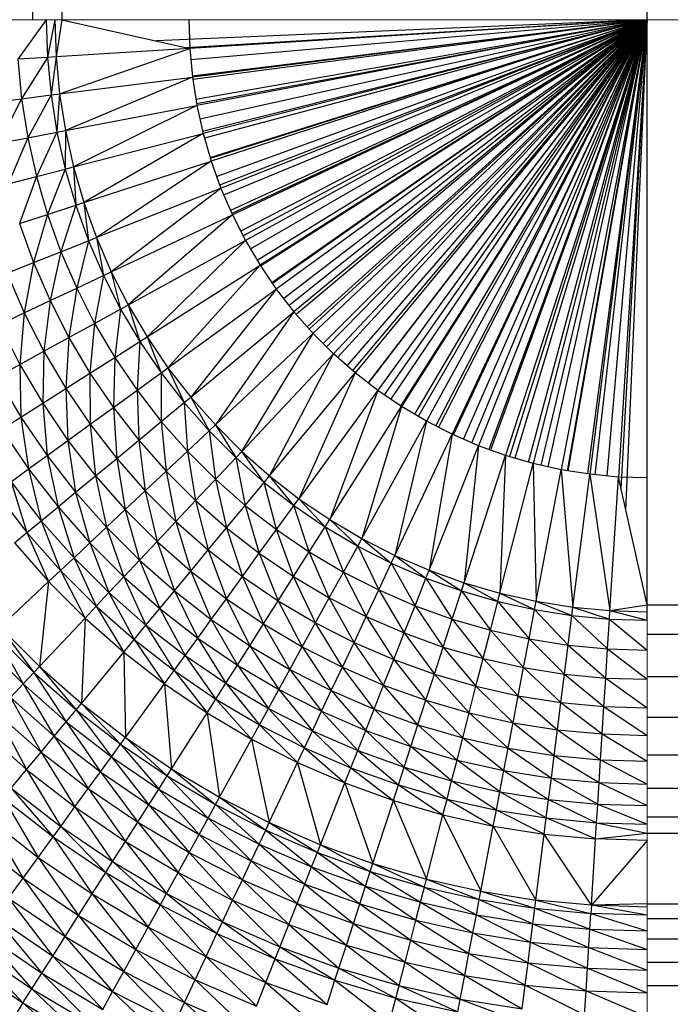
# Paper-space layout '_Front' of a CAD drawing. Header units: millimetres. Extents: x 0 to 1300, y 0 to 650.
# Tile 4 of 51: x 15 to 27, y 9 to 26. Entities that reach past the tile are written whole.
import ezdxf

# ---------------------------------------------------------------- set-up
doc = ezdxf.new("R2010")
doc.units = ezdxf.units.MM

psp = doc.layouts.new('_Front')

# ---------------------------------------------------------------- linework, layer by layer
at = {"color": 7, "linetype": 'Continuous', "lineweight": 25}
for p, q in [((26.301, 15.747), (26.301, 634.603)), ((15.503, 624.049), (15.503, 26.301)), ((16.02, 624.049), (15.503, 26.301)), ((16.02, 624.049), (16.02, 26.301)), ((26.301, 26.301), (16.02, 624.049)), ((15.747, 26.301), (15.247, 25.605)), ((15.747, 26.301), (15.768, 25.638)), ((15.897, 26.301), (15.768, 25.638)), ((15.897, 26.301), (15.917, 25.648)), ((16.02, 26.301), (15.917, 25.648)), ((16.02, 26.301), (18.265, 25.795)), ((26.301, 26.301), (16.627, 22.471)), ((26.301, 26.301), (17.678, 25.928)), ((26.301, 26.301), (18.207, 25.808)), ((18.249, 26.301), (18.265, 25.795)), ((26.301, 26.301), (18.265, 25.795)), ((18.284, 25.599), (26.301, 26.301)), ((18.31, 25.317), (26.301, 26.301)), ((26.301, 26.301), (18.313, 25.292)), ((18.319, 25.253), (26.301, 26.301)), ((18.374, 24.903), (26.301, 26.301)), ((18.387, 24.826), (26.301, 26.301)), ((26.301, 26.301), (18.392, 24.792)), ((18.444, 24.561), (26.301, 26.301)), ((18.493, 24.342), (26.301, 26.301)), ((26.301, 26.301), (18.502, 24.299)), ((26.301, 26.301), (18.526, 24.218)), ((18.623, 23.882), (26.301, 26.301)), ((18.628, 23.866), (26.301, 26.301)), ((26.301, 26.301), (18.643, 23.813)), ((26.301, 26.301), (18.717, 19.179)), ((18.739, 23.548), (26.301, 26.301)), ((18.792, 23.4), (26.301, 26.301)), ((18.864, 23.222), (26.301, 26.301)), ((26.301, 26.301), (18.984, 22.946)), ((26.301, 26.301), (19.004, 22.898)), ((26.301, 26.301), (19.016, 22.873)), ((26.301, 26.301), (19.162, 22.586)), ((26.301, 26.301), (19.203, 22.505)), ((26.301, 26.301), (19.245, 22.422)), ((19.331, 22.277), (26.301, 26.301)), ((19.449, 22.078), (26.301, 26.301)), ((26.301, 26.301), (19.503, 21.987)), ((19.51, 21.976), (26.301, 26.301)), ((19.708, 21.685), (26.301, 26.301)), ((26.301, 26.301), (19.719, 21.668)), ((26.301, 26.301), (19.787, 21.568)), ((26.301, 26.301), (19.916, 21.402)), ((26.301, 26.301), (20.014, 21.276)), ((26.301, 26.301), (20.097, 21.169)), ((20.134, 21.126), (26.301, 26.301)), ((26.301, 26.301), (20.185, 17.884)), ((20.331, 20.903), (26.301, 26.301)), ((20.366, 20.863), (26.301, 26.301)), ((20.61, 20.61), (26.301, 26.301)), ((20.67, 20.551), (26.301, 26.301)), ((26.301, 26.301), (20.789, 20.432)), ((20.863, 20.366), (26.301, 26.301)), ((21.029, 20.22), (26.301, 26.301)), ((26.301, 26.301), (21.126, 20.134)), ((26.301, 26.301), (21.169, 20.097)), ((21.402, 19.916), (26.301, 26.301)), ((21.407, 19.912), (26.301, 26.301)), ((21.685, 19.708), (26.301, 26.301)), ((21.801, 19.629), (26.301, 26.301)), ((21.976, 19.51), (26.301, 26.301)), ((26.301, 26.301), (21.987, 19.503)), ((26.301, 26.301), (22.212, 19.37)), ((26.301, 26.301), (22.277, 19.331)), ((26.301, 26.301), (22.422, 19.245)), ((22.586, 19.162), (26.301, 26.301)), ((22.636, 19.136), (26.301, 26.301)), ((26.301, 26.301), (22.873, 19.016)), ((22.899, 19.004), (26.301, 26.301)), ((23.072, 18.929), (26.301, 26.301)), ((23.222, 18.864), (26.301, 26.301)), ((26.301, 26.301), (23.337, 18.815)), ((26.301, 26.301), (23.519, 18.749)), ((26.301, 26.301), (23.548, 18.739)), ((26.301, 26.301), (23.813, 18.643)), ((26.301, 26.301), (23.882, 18.623)), ((26.301, 26.301), (23.975, 18.596)), ((24.218, 18.526), (26.301, 26.301)), ((26.301, 26.301), (24.299, 18.502)), ((24.438, 18.471), (26.301, 26.301)), ((24.561, 18.444), (26.301, 26.301)), ((26.301, 26.301), (24.792, 18.392)), ((24.903, 18.374), (26.301, 26.301)), ((26.301, 26.301), (24.906, 18.374)), ((26.301, 26.301), (25.253, 18.319)), ((26.301, 26.301), (25.292, 18.313)), ((26.301, 26.301), (25.379, 18.305)), ((25.6, 18.284), (26.301, 26.301)), ((26.301, 26.301), (25.795, 18.265)), ((25.842, 18.06), (26.301, 26.301)), ((25.928, 17.678), (26.301, 26.301)), ((26.301, 16.02), (1274.114, 26.301)), ((18.265, 25.795), (15.917, 25.648)), ((15.979, 24.997), (18.265, 25.795)), ((18.265, 25.795), (18.313, 25.292)), ((15.768, 25.638), (15.247, 25.605)), ((15.768, 25.638), (15.313, 24.913)), ((15.917, 25.648), (15.768, 25.638)), ((15.768, 25.638), (15.83, 24.978)), ((15.917, 25.648), (15.83, 24.978)), ((15.917, 25.648), (15.979, 24.997)), ((15.247, 25.605), (15.313, 24.913)), ((15.979, 24.997), (18.313, 25.292)), ((18.313, 25.292), (16.081, 24.351)), ((18.313, 25.292), (18.392, 24.792)), ((15.313, 24.913), (15.83, 24.978)), ((15.83, 24.978), (15.422, 24.226)), ((15.83, 24.978), (15.979, 24.997)), ((15.83, 24.978), (15.934, 24.323)), ((15.979, 24.997), (15.934, 24.323)), ((15.979, 24.997), (16.081, 24.351)), ((14.802, 24.848), (15.313, 24.913)), ((15.313, 24.913), (14.915, 24.129)), ((15.313, 24.913), (15.422, 24.226)), ((16.081, 24.351), (18.392, 24.792)), ((18.392, 24.792), (16.223, 23.713)), ((18.392, 24.792), (18.502, 24.299)), ((14.915, 24.129), (15.422, 24.226)), ((15.422, 24.226), (15.074, 23.418)), ((15.422, 24.226), (15.934, 24.323)), ((15.422, 24.226), (15.574, 23.547)), ((15.934, 24.323), (15.574, 23.547)), ((15.934, 24.323), (16.081, 24.351)), ((15.934, 24.323), (16.079, 23.676)), ((16.081, 24.351), (16.079, 23.676)), ((16.081, 24.351), (16.223, 23.713)), ((16.223, 23.713), (18.502, 24.299)), ((18.502, 24.299), (16.406, 23.086)), ((18.502, 24.299), (18.643, 23.813)), ((16.079, 23.676), (16.223, 23.713)), ((16.223, 23.713), (16.263, 23.04)), ((16.223, 23.713), (16.406, 23.086)), ((16.406, 23.086), (18.643, 23.813)), ((18.643, 23.813), (16.627, 22.471)), ((18.643, 23.813), (18.815, 23.337)), ((15.074, 23.418), (15.574, 23.547)), ((15.574, 23.547), (15.277, 22.719)), ((15.574, 23.547), (16.079, 23.676)), ((15.574, 23.547), (15.768, 22.878)), ((16.079, 23.676), (15.768, 22.878)), ((16.079, 23.676), (16.263, 23.04)), ((18.815, 23.337), (16.887, 21.871)), ((18.815, 23.337), (19.016, 22.873)), ((15.768, 22.878), (16.263, 23.04)), ((16.263, 23.04), (16.003, 22.224)), ((16.263, 23.04), (16.406, 23.086)), ((16.263, 23.04), (16.488, 22.416)), ((16.406, 23.086), (16.488, 22.416)), ((16.406, 23.086), (16.627, 22.471)), ((15.277, 22.719), (15.768, 22.878)), ((15.768, 22.878), (15.524, 22.034)), ((15.768, 22.878), (16.003, 22.224)), ((16.887, 21.871), (19.016, 22.873)), ((19.016, 22.873), (17.184, 21.289)), ((19.016, 22.873), (19.245, 22.422)), ((15.277, 22.719), (15.524, 22.034)), ((16.003, 22.224), (16.488, 22.416)), ((16.488, 22.416), (16.28, 21.585)), ((16.488, 22.416), (16.627, 22.471)), ((16.488, 22.416), (16.751, 21.807)), ((16.627, 22.471), (16.751, 21.807)), ((16.627, 22.471), (16.887, 21.871)), ((17.052, 21.216), (19.245, 22.422)), ((19.245, 22.422), (17.516, 20.726)), ((19.245, 22.422), (19.503, 21.987)), ((15.524, 22.034), (16.003, 22.224)), ((16.003, 22.224), (15.813, 21.366)), ((16.003, 22.224), (16.28, 21.585)), ((15.057, 21.849), (15.524, 22.034)), ((15.524, 22.034), (15.359, 21.152)), ((15.524, 22.034), (15.813, 21.366)), ((17.516, 20.726), (19.503, 21.987)), ((19.503, 21.987), (17.884, 20.185)), ((19.503, 21.987), (19.787, 21.568)), ((15.057, 21.849), (15.359, 21.152)), ((16.28, 21.585), (16.751, 21.807)), ((16.751, 21.807), (16.595, 20.965)), ((16.751, 21.807), (16.887, 21.871)), ((16.751, 21.807), (17.052, 21.216)), ((16.887, 21.871), (17.052, 21.216)), ((16.887, 21.871), (17.184, 21.289)), ((15.813, 21.366), (16.28, 21.585)), ((16.28, 21.585), (16.144, 20.717)), ((16.28, 21.585), (16.595, 20.965)), ((17.884, 20.185), (19.787, 21.568)), ((19.787, 21.568), (18.284, 19.669)), ((19.787, 21.568), (20.097, 21.169)), ((15.359, 21.152), (15.813, 21.366)), ((15.813, 21.366), (15.703, 20.475)), ((15.813, 21.366), (16.144, 20.717)), ((17.184, 21.289), (17.39, 20.646)), ((17.184, 21.289), (17.516, 20.726)), ((14.922, 20.947), (15.359, 21.152)), ((15.359, 21.152), (15.281, 20.243)), ((15.359, 21.152), (15.703, 20.475)), ((16.595, 20.965), (17.052, 21.216)), ((17.052, 21.216), (16.95, 20.366)), ((17.052, 21.216), (17.39, 20.646)), ((18.284, 19.669), (20.097, 21.169)), ((20.097, 21.169), (18.717, 19.179)), ((20.432, 20.789), (20.097, 21.169)), ((14.922, 20.947), (15.281, 20.243)), ((16.144, 20.717), (16.595, 20.965)), ((16.595, 20.965), (16.514, 20.09)), ((16.595, 20.965), (16.95, 20.366)), ((19.179, 18.716), (20.432, 20.789)), ((20.789, 20.432), (20.432, 20.789)), ((15.703, 20.475), (16.144, 20.717)), ((16.144, 20.717), (16.09, 19.821)), ((16.144, 20.717), (16.514, 20.09)), ((16.95, 20.366), (17.39, 20.646)), ((17.39, 20.646), (17.341, 19.791)), ((17.39, 20.646), (17.516, 20.726)), ((17.39, 20.646), (17.763, 20.097)), ((17.516, 20.726), (17.763, 20.097)), ((17.516, 20.726), (17.884, 20.185)), ((15.281, 20.243), (15.703, 20.475)), ((15.703, 20.475), (15.683, 19.563)), ((15.703, 20.475), (16.09, 19.821)), ((19.179, 18.716), (20.789, 20.432)), ((19.669, 18.284), (20.789, 20.432)), ((21.169, 20.097), (20.789, 20.432)), ((16.514, 20.09), (16.95, 20.366)), ((16.95, 20.366), (16.924, 19.488)), ((16.95, 20.366), (17.341, 19.791)), ((14.883, 20.024), (15.281, 20.243)), ((15.281, 20.243), (15.3, 19.319)), ((15.281, 20.243), (15.683, 19.563)), ((16.09, 19.821), (16.514, 20.09)), ((16.514, 20.09), (16.517, 19.193)), ((16.514, 20.09), (16.924, 19.488)), ((17.341, 19.791), (17.763, 20.097)), ((17.763, 20.097), (17.884, 20.185)), ((17.763, 20.097), (17.767, 19.241)), ((17.763, 20.097), (18.169, 19.574)), ((17.884, 20.185), (18.169, 19.574)), ((17.884, 20.185), (18.284, 19.669)), ((19.669, 18.284), (21.169, 20.097)), ((21.169, 20.097), (20.185, 17.884)), ((21.568, 19.787), (21.169, 20.097)), ((14.883, 20.024), (15.3, 19.319)), ((15.683, 19.563), (16.09, 19.821)), ((16.09, 19.821), (16.127, 18.909)), ((16.09, 19.821), (16.517, 19.193)), ((16.924, 19.488), (17.341, 19.791)), ((17.341, 19.791), (17.37, 18.913)), ((17.341, 19.791), (17.767, 19.241)), ((21.568, 19.787), (20.726, 17.516)), ((21.987, 19.503), (21.568, 19.787)), ((15.3, 19.319), (15.683, 19.563)), ((15.683, 19.563), (15.76, 18.643)), ((15.683, 19.563), (16.127, 18.909)), ((17.767, 19.241), (18.169, 19.574)), ((18.169, 19.574), (18.284, 19.669)), ((18.169, 19.574), (18.227, 18.719)), ((18.169, 19.574), (18.607, 19.076)), ((18.284, 19.669), (18.607, 19.076)), ((18.284, 19.669), (18.717, 19.179)), ((16.517, 19.193), (16.924, 19.488)), ((16.924, 19.488), (16.983, 18.592)), ((16.924, 19.488), (17.37, 18.913)), ((20.726, 17.516), (21.987, 19.503)), ((21.987, 19.503), (21.289, 17.184)), ((22.422, 19.245), (21.987, 19.503)), ((14.64, 18.9), (15.3, 19.319)), ((15.3, 19.319), (15.435, 18.406)), ((15.3, 19.319), (15.76, 18.643)), ((17.37, 18.913), (17.767, 19.241)), ((17.767, 19.241), (17.852, 18.366)), ((17.767, 19.241), (18.227, 18.719)), ((21.289, 17.184), (22.422, 19.245)), ((22.422, 19.245), (21.871, 16.887)), ((22.873, 19.016), (22.422, 19.245)), ((14.961, 19.104), (15.435, 18.406)), ((16.127, 18.909), (16.517, 19.193)), ((16.517, 19.193), (16.611, 18.285)), ((16.517, 19.193), (16.983, 18.592)), ((18.227, 18.719), (18.607, 19.076)), ((18.607, 19.076), (18.717, 19.179)), ((18.607, 19.076), (18.719, 18.227)), ((18.607, 19.076), (19.076, 18.607)), ((18.717, 19.179), (19.076, 18.607)), ((18.717, 19.179), (19.179, 18.716)), ((15.76, 18.643), (16.127, 18.909)), ((16.127, 18.909), (16.262, 17.996)), ((16.127, 18.909), (16.611, 18.285)), ((16.983, 18.592), (17.37, 18.913)), ((17.37, 18.913), (17.485, 18.022)), ((17.37, 18.913), (17.852, 18.366)), ((21.871, 16.887), (22.873, 19.016)), ((22.873, 19.016), (22.471, 16.627)), ((23.337, 18.815), (22.873, 19.016)), ((17.852, 18.366), (18.227, 18.719)), ((18.227, 18.719), (18.366, 17.852)), ((18.227, 18.719), (18.719, 18.227)), ((18.366, 17.852), (19.179, 18.716)), ((19.574, 18.169), (19.179, 18.716)), ((19.179, 18.716), (19.669, 18.284)), ((22.471, 16.627), (23.337, 18.815)), ((23.337, 18.815), (23.086, 16.406)), ((23.813, 18.643), (23.337, 18.815)), ((15.435, 18.406), (15.76, 18.643)), ((15.76, 18.643), (15.952, 17.739)), ((15.76, 18.643), (16.262, 17.996)), ((16.611, 18.285), (16.983, 18.592)), ((16.983, 18.592), (17.134, 17.692)), ((16.983, 18.592), (17.485, 18.022)), ((19.076, 18.607), (19.241, 17.767)), ((19.076, 18.607), (19.574, 18.169)), ((23.086, 16.406), (23.813, 18.643)), ((23.813, 18.643), (23.714, 16.223)), ((24.299, 18.502), (23.813, 18.643)), ((15.127, 18.183), (15.435, 18.406)), ((15.435, 18.406), (15.659, 17.497)), ((15.435, 18.406), (15.952, 17.739)), ((17.485, 18.022), (17.852, 18.366)), ((17.852, 18.366), (18.022, 17.485)), ((17.852, 18.366), (18.366, 17.852)), ((23.714, 16.223), (24.299, 18.502)), ((24.299, 18.502), (24.351, 16.081)), ((24.792, 18.392), (24.299, 18.502)), ((24.351, 16.081), (24.792, 18.392)), ((24.792, 18.392), (24.997, 15.979)), ((25.292, 18.313), (24.792, 18.392)), ((15.127, 18.183), (15.407, 17.289)), ((15.127, 18.183), (15.659, 17.497)), ((16.262, 17.996), (16.611, 18.285)), ((16.611, 18.285), (16.803, 17.382)), ((16.611, 18.285), (17.134, 17.692)), ((18.719, 18.227), (18.913, 17.37)), ((18.719, 18.227), (19.241, 17.767)), ((19.241, 17.767), (19.574, 18.169)), ((19.574, 18.169), (19.669, 18.284)), ((19.791, 17.341), (19.574, 18.169)), ((19.574, 18.169), (20.097, 17.763)), ((20.097, 17.763), (19.669, 18.284)), ((19.669, 18.284), (20.185, 17.884)), ((24.997, 15.979), (25.292, 18.313)), ((25.292, 18.313), (25.648, 15.917)), ((25.795, 18.265), (25.292, 18.313)), ((25.648, 15.917), (25.795, 18.265)), ((26.301, 16.02), (25.795, 18.265)), ((26.301, 18.249), (25.795, 18.265)), ((15.952, 17.739), (16.262, 17.996)), ((16.262, 17.996), (16.51, 17.107)), ((16.262, 17.996), (16.803, 17.382)), ((17.134, 17.692), (17.485, 18.022)), ((17.485, 18.022), (17.692, 17.134)), ((17.485, 18.022), (18.022, 17.485)), ((14.863, 17.991), (15.407, 17.289)), ((18.022, 17.485), (18.366, 17.852)), ((18.366, 17.852), (18.592, 16.983)), ((18.366, 17.852), (18.913, 17.37)), ((19.791, 17.341), (20.185, 17.884)), ((20.185, 17.884), (20.646, 17.39)), ((20.185, 17.884), (20.726, 17.516)), ((15.659, 17.497), (15.952, 17.739)), ((15.952, 17.739), (16.233, 16.846)), ((15.952, 17.739), (16.51, 17.107)), ((16.803, 17.382), (17.134, 17.692)), ((17.134, 17.692), (17.382, 16.803)), ((17.134, 17.692), (17.692, 17.134)), ((18.913, 17.37), (19.241, 17.767)), ((19.241, 17.767), (19.488, 16.924)), ((19.241, 17.767), (19.791, 17.341)), ((20.366, 16.95), (20.097, 17.763)), ((20.097, 17.763), (20.646, 17.39)), ((15.407, 17.289), (15.659, 17.497)), ((15.659, 17.497), (15.994, 16.622)), ((15.659, 17.497), (16.233, 16.846)), ((17.692, 17.134), (18.022, 17.485)), ((18.022, 17.485), (18.285, 16.611)), ((18.022, 17.485), (18.592, 16.983)), ((20.646, 17.39), (20.726, 17.516)), ((20.726, 17.516), (21.217, 17.052)), ((20.726, 17.516), (21.289, 17.184)), ((16.51, 17.107), (16.803, 17.382)), ((16.803, 17.382), (17.107, 16.51)), ((16.803, 17.382), (17.382, 16.803)), ((18.592, 16.983), (18.913, 17.37)), ((18.913, 17.37), (19.193, 16.517)), ((18.913, 17.37), (19.488, 16.924)), ((19.488, 16.924), (19.791, 17.341)), ((20.09, 16.514), (19.791, 17.341)), ((19.791, 17.341), (20.366, 16.95)), ((20.366, 16.95), (20.646, 17.39)), ((20.646, 17.39), (20.965, 16.595)), ((20.646, 17.39), (21.217, 17.052)), ((15.187, 17.106), (15.407, 17.289)), ((15.407, 17.289), (15.786, 16.427)), ((15.407, 17.289), (15.994, 16.622)), ((17.382, 16.803), (17.692, 17.134)), ((17.692, 17.134), (17.996, 16.262)), ((17.692, 17.134), (18.285, 16.611)), ((21.217, 17.052), (21.289, 17.184)), ((21.289, 17.184), (21.807, 16.751)), ((21.289, 17.184), (21.871, 16.887)), ((15.187, 17.106), (15.786, 16.427)), ((16.233, 16.846), (16.51, 17.107)), ((16.51, 17.107), (16.846, 16.233)), ((16.51, 17.107), (17.107, 16.51)), ((18.285, 16.611), (18.592, 16.983)), ((18.592, 16.983), (18.909, 16.127)), ((18.592, 16.983), (19.193, 16.517)), ((20.965, 16.595), (21.217, 17.052)), ((21.217, 17.052), (21.585, 16.28)), ((21.217, 17.052), (21.807, 16.751)), ((15.994, 16.622), (16.233, 16.846)), ((16.233, 16.846), (16.622, 15.994)), ((16.233, 16.846), (16.846, 16.233)), ((17.107, 16.51), (17.382, 16.803)), ((17.382, 16.803), (17.739, 15.952)), ((17.382, 16.803), (17.996, 16.262)), ((19.193, 16.517), (19.488, 16.924)), ((19.488, 16.924), (19.821, 16.09)), ((19.488, 16.924), (20.09, 16.514)), ((20.09, 16.514), (20.366, 16.95)), ((20.717, 16.144), (20.366, 16.95)), ((20.366, 16.95), (20.965, 16.595)), ((21.807, 16.751), (21.871, 16.887)), ((21.871, 16.887), (22.416, 16.488)), ((21.871, 16.887), (22.471, 16.627)), ((15.786, 16.427), (15.994, 16.622)), ((15.994, 16.622), (16.427, 15.786)), ((15.994, 16.622), (16.622, 15.994)), ((17.996, 16.262), (18.285, 16.611)), ((18.285, 16.611), (18.643, 15.76)), ((18.285, 16.611), (18.909, 16.127)), ((21.585, 16.28), (21.807, 16.751)), ((21.807, 16.751), (22.224, 16.003)), ((21.807, 16.751), (22.416, 16.488)), ((22.416, 16.488), (22.471, 16.627)), ((22.471, 16.627), (23.04, 16.263)), ((22.471, 16.627), (23.086, 16.406)), ((16.846, 16.233), (17.107, 16.51)), ((17.107, 16.51), (17.497, 15.659)), ((17.107, 16.51), (17.739, 15.952)), ((18.909, 16.127), (19.193, 16.517)), ((19.193, 16.517), (19.563, 15.683)), ((19.193, 16.517), (19.821, 16.09)), ((19.821, 16.09), (20.09, 16.514)), ((20.475, 15.703), (20.09, 16.514)), ((20.09, 16.514), (20.717, 16.144)), ((20.717, 16.144), (20.965, 16.595)), ((20.965, 16.595), (21.366, 15.813)), ((20.965, 16.595), (21.585, 16.28)), ((22.224, 16.003), (22.416, 16.488)), ((22.416, 16.488), (22.878, 15.768)), ((22.416, 16.488), (23.04, 16.263)), ((14.934, 15.627), (15.786, 16.427)), ((15.786, 16.427), (15.627, 14.934)), ((15.786, 16.427), (16.427, 15.786)), ((21.366, 15.813), (21.585, 16.28)), ((21.585, 16.28), (22.034, 15.524)), ((21.585, 16.28), (22.224, 16.003)), ((22.878, 15.768), (23.04, 16.263)), ((23.04, 16.263), (23.086, 16.406)), ((23.04, 16.263), (23.547, 15.573)), ((23.04, 16.263), (23.676, 16.079)), ((23.086, 16.406), (23.676, 16.079)), ((23.086, 16.406), (23.714, 16.223)), ((16.622, 15.994), (16.846, 16.233)), ((16.846, 16.233), (17.289, 15.407)), ((16.846, 16.233), (17.497, 15.659)), ((17.739, 15.952), (17.996, 16.262)), ((17.996, 16.262), (18.406, 15.435)), ((17.996, 16.262), (18.643, 15.76)), ((18.643, 15.76), (18.909, 16.127)), ((18.909, 16.127), (19.32, 15.3)), ((18.909, 16.127), (19.563, 15.683)), ((20.243, 15.281), (20.717, 16.144)), ((21.152, 15.358), (20.717, 16.144)), ((20.717, 16.144), (21.366, 15.813)), ((23.676, 16.079), (23.714, 16.223)), ((23.714, 16.223), (24.323, 15.934)), ((23.714, 16.223), (24.351, 16.081)), ((16.427, 15.786), (16.622, 15.994)), ((16.622, 15.994), (17.106, 15.187)), ((16.622, 15.994), (17.289, 15.407)), ((17.497, 15.659), (17.739, 15.952)), ((17.739, 15.952), (18.183, 15.127)), ((17.739, 15.952), (18.406, 15.435)), ((19.563, 15.683), (19.821, 16.09)), ((19.821, 16.09), (20.243, 15.281)), ((19.821, 16.09), (20.475, 15.703)), ((22.034, 15.524), (22.224, 16.003)), ((22.224, 16.003), (22.719, 15.277)), ((22.224, 16.003), (22.878, 15.768)), ((23.547, 15.573), (23.676, 16.079)), ((23.676, 16.079), (24.226, 15.422)), ((23.676, 16.079), (24.323, 15.934)), ((24.226, 15.422), (24.323, 15.934)), ((24.323, 15.934), (24.351, 16.081)), ((24.323, 15.934), (24.913, 15.313)), ((24.323, 15.934), (24.978, 15.83)), ((24.351, 16.081), (24.978, 15.83)), ((24.351, 16.081), (24.997, 15.979)), ((24.978, 15.83), (24.997, 15.979)), ((24.997, 15.979), (25.638, 15.768)), ((24.997, 15.979), (25.648, 15.917)), ((25.648, 15.917), (26.301, 16.02)), ((26.301, 16.02), (1274.114, 15.503)), ((26.301, 16.02), (1274.114, 16.02)), ((15.627, 14.934), (16.427, 15.786)), ((16.427, 15.786), (16.362, 14.287)), ((16.427, 15.786), (17.106, 15.187)), ((18.406, 15.435), (18.643, 15.76)), ((18.643, 15.76), (19.104, 14.96)), ((18.643, 15.76), (19.32, 15.3)), ((21.152, 15.358), (21.366, 15.813)), ((21.366, 15.813), (21.849, 15.057)), ((21.366, 15.813), (22.034, 15.524)), ((22.719, 15.277), (22.878, 15.768)), ((22.878, 15.768), (23.418, 15.074)), ((22.878, 15.768), (23.547, 15.573)), ((24.913, 15.313), (24.978, 15.83)), ((24.978, 15.83), (25.605, 15.247)), ((24.978, 15.83), (25.638, 15.768)), ((25.605, 15.247), (25.638, 15.768)), ((25.638, 15.768), (25.648, 15.917)), ((25.638, 15.768), (26.301, 15.225)), ((25.638, 15.768), (26.301, 15.747)), ((25.648, 15.917), (26.301, 15.897)), ((25.648, 15.917), (26.301, 15.747)), ((14.934, 15.627), (15.528, 14.829)), ((14.934, 15.627), (15.627, 14.934)), ((17.289, 15.407), (17.497, 15.659)), ((17.497, 15.659), (17.991, 14.863)), ((17.497, 15.659), (18.183, 15.127)), ((19.32, 15.3), (19.563, 15.683)), ((19.563, 15.683), (20.024, 14.883)), ((19.563, 15.683), (20.243, 15.281)), ((20.947, 14.922), (20.475, 15.703)), ((20.475, 15.703), (21.152, 15.358)), ((23.418, 15.074), (23.547, 15.573)), ((23.547, 15.573), (24.129, 14.915)), ((23.547, 15.573), (24.226, 15.422)), ((14.829, 15.528), (15.34, 14.629)), ((14.829, 15.528), (15.528, 14.829)), ((17.106, 15.187), (17.289, 15.407)), ((17.289, 15.407), (17.822, 14.631)), ((17.289, 15.407), (17.991, 14.863)), ((18.183, 15.127), (18.406, 15.435)), ((18.406, 15.435), (18.9, 14.64)), ((18.406, 15.435), (19.104, 14.96)), ((21.849, 15.057), (22.034, 15.524)), ((22.034, 15.524), (22.564, 14.799)), ((22.034, 15.524), (22.719, 15.277)), ((24.129, 14.915), (24.226, 15.422)), ((24.226, 15.422), (24.848, 14.801)), ((24.226, 15.422), (24.913, 15.313)), ((26.301, 15.503), (1274.114, 15.503)), ((26.301, 15.503), (1274.114, 14.758)), ((14.629, 15.34), (15.34, 14.629)), ((19.104, 14.96), (19.32, 15.3)), ((19.32, 15.3), (19.83, 14.531)), ((19.32, 15.3), (20.024, 14.883)), ((20.024, 14.883), (20.243, 15.281)), ((20.243, 15.281), (20.753, 14.512)), ((20.243, 15.281), (20.947, 14.922)), ((20.947, 14.922), (21.152, 15.358)), ((21.672, 14.609), (21.152, 15.358)), ((21.152, 15.358), (21.849, 15.057)), ((22.564, 14.799), (22.719, 15.277)), ((22.719, 15.277), (23.293, 14.587)), ((22.719, 15.277), (23.418, 15.074)), ((24.848, 14.801), (24.913, 15.313)), ((24.913, 15.313), (25.573, 14.733)), ((24.913, 15.313), (25.605, 15.247)), ((25.573, 14.733), (25.605, 15.247)), ((25.605, 15.247), (26.301, 15.225)), ((25.605, 15.247), (26.301, 14.71)), ((16.362, 14.287), (17.106, 15.187)), ((17.106, 15.187), (17.136, 13.686)), ((17.106, 15.187), (17.822, 14.631)), ((17.991, 14.863), (18.183, 15.127)), ((18.183, 15.127), (18.725, 14.363)), ((18.183, 15.127), (18.9, 14.64)), ((21.672, 14.609), (21.849, 15.057)), ((21.849, 15.057), (22.415, 14.341)), ((21.849, 15.057), (22.564, 14.799)), ((23.293, 14.587), (23.418, 15.074)), ((23.418, 15.074), (24.035, 14.422)), ((23.418, 15.074), (24.129, 14.915)), ((15.528, 14.829), (15.627, 14.934)), ((15.627, 14.934), (16.27, 14.175)), ((15.627, 14.934), (16.362, 14.287)), ((18.9, 14.64), (19.104, 14.96)), ((19.104, 14.96), (19.647, 14.198)), ((19.104, 14.96), (19.83, 14.531)), ((19.83, 14.531), (20.024, 14.883)), ((20.024, 14.883), (20.582, 14.148)), ((20.024, 14.883), (20.753, 14.512)), ((20.753, 14.512), (20.947, 14.922)), ((21.505, 14.187), (20.947, 14.922)), ((20.947, 14.922), (21.672, 14.609)), ((24.035, 14.422), (24.129, 14.915)), ((24.129, 14.915), (24.785, 14.303)), ((24.129, 14.915), (24.848, 14.801)), ((15.34, 14.629), (15.528, 14.829)), ((15.528, 14.829), (16.094, 13.963)), ((15.528, 14.829), (16.27, 14.175)), ((17.822, 14.631), (17.991, 14.863)), ((17.991, 14.863), (18.572, 14.122)), ((17.991, 14.863), (18.725, 14.363)), ((22.415, 14.341), (22.564, 14.799)), ((22.564, 14.799), (23.174, 14.121)), ((22.564, 14.799), (23.293, 14.587)), ((24.785, 14.303), (24.848, 14.801)), ((24.848, 14.801), (25.542, 14.231)), ((24.848, 14.801), (25.573, 14.733)), ((25.542, 14.231), (25.573, 14.733)), ((25.573, 14.733), (26.301, 14.71)), ((25.573, 14.733), (26.301, 14.207)), ((26.301, 14.758), (1274.114, 14.758)), ((26.301, 14.758), (1274.114, 14.046)), ((15.117, 14.391), (15.34, 14.629)), ((15.34, 14.629), (15.887, 13.713)), ((15.34, 14.629), (16.094, 13.963)), ((17.136, 13.686), (17.822, 14.631)), ((17.822, 14.631), (17.946, 13.136)), ((17.822, 14.631), (18.572, 14.122)), ((18.725, 14.363), (18.9, 14.64)), ((18.9, 14.64), (19.49, 13.911)), ((18.9, 14.64), (19.647, 14.198)), ((21.505, 14.187), (21.672, 14.609)), ((22.275, 13.909), (21.672, 14.609)), ((21.672, 14.609), (22.415, 14.341)), ((23.174, 14.121), (23.293, 14.587)), ((23.293, 14.587), (23.945, 13.948)), ((23.293, 14.587), (24.035, 14.422)), ((15.117, 14.391), (15.655, 13.432)), ((15.117, 14.391), (15.887, 13.713)), ((18.572, 14.122), (18.725, 14.363)), ((18.725, 14.363), (19.352, 13.661)), ((18.725, 14.363), (19.49, 13.911)), ((19.647, 14.198), (19.83, 14.531)), ((19.83, 14.531), (20.42, 13.804)), ((19.83, 14.531), (20.582, 14.148)), ((20.582, 14.148), (20.753, 14.512)), ((20.753, 14.512), (21.357, 13.813)), ((20.753, 14.512), (21.505, 14.187)), ((23.945, 13.948), (24.035, 14.422)), ((24.035, 14.422), (24.725, 13.825)), ((24.035, 14.422), (24.785, 14.303)), ((16.27, 14.175), (16.362, 14.287)), ((16.362, 14.287), (17.051, 13.569)), ((16.362, 14.287), (17.136, 13.686)), ((19.49, 13.911), (19.647, 14.198)), ((19.647, 14.198), (20.281, 13.508)), ((19.647, 14.198), (20.42, 13.804)), ((22.275, 13.909), (22.415, 14.341)), ((22.415, 14.341), (23.061, 13.681)), ((22.415, 14.341), (23.174, 14.121)), ((24.725, 13.825), (24.785, 14.303)), ((24.785, 14.303), (25.511, 13.75)), ((24.785, 14.303), (25.542, 14.231)), ((25.511, 13.75), (25.542, 14.231)), ((25.542, 14.231), (26.301, 13.725)), ((25.542, 14.231), (26.301, 14.207)), ((14.868, 14.126), (15.401, 13.126)), ((14.868, 14.126), (15.655, 13.432)), ((16.094, 13.963), (16.27, 14.175)), ((16.27, 14.175), (16.889, 13.347)), ((16.27, 14.175), (17.051, 13.569)), ((17.946, 13.136), (18.572, 14.122)), ((18.572, 14.122), (18.789, 12.637)), ((18.572, 14.122), (19.352, 13.661)), ((20.42, 13.804), (20.582, 14.148)), ((20.582, 14.148), (21.217, 13.459)), ((20.582, 14.148), (21.357, 13.813)), ((21.357, 13.813), (21.505, 14.187)), ((22.15, 13.527), (21.505, 14.187)), ((21.505, 14.187), (22.275, 13.909)), ((23.061, 13.681), (23.174, 14.121)), ((23.174, 14.121), (23.86, 13.502)), ((23.174, 14.121), (23.945, 13.948)), ((26.301, 14.046), (1274.114, 13.386)), ((26.301, 14.046), (1274.114, 14.046)), ((15.887, 13.713), (16.094, 13.963)), ((16.094, 13.963), (16.698, 13.083)), ((16.094, 13.963), (16.889, 13.347)), ((19.352, 13.661), (19.49, 13.911)), ((19.49, 13.911), (20.159, 13.249)), ((19.49, 13.911), (20.281, 13.508)), ((22.15, 13.527), (22.275, 13.909)), ((22.961, 13.292), (22.275, 13.909)), ((22.275, 13.909), (23.061, 13.681)), ((23.86, 13.502), (23.945, 13.948)), ((23.945, 13.948), (24.668, 13.374)), ((23.945, 13.948), (24.725, 13.825)), ((14.596, 13.836), (15.401, 13.126)), ((15.655, 13.432), (15.887, 13.713)), ((15.887, 13.713), (16.484, 12.789)), ((15.887, 13.713), (16.698, 13.083)), ((17.051, 13.569), (17.136, 13.686)), ((17.136, 13.686), (17.868, 13.013)), ((17.136, 13.686), (17.946, 13.136)), ((20.281, 13.508), (20.42, 13.804)), ((20.42, 13.804), (21.096, 13.155)), ((20.42, 13.804), (21.217, 13.459)), ((21.217, 13.459), (21.357, 13.813)), ((21.357, 13.813), (22.033, 13.166)), ((21.357, 13.813), (22.15, 13.527)), ((22.961, 13.292), (23.061, 13.681)), ((23.061, 13.681), (23.784, 13.107)), ((23.061, 13.681), (23.86, 13.502)), ((24.668, 13.374), (24.725, 13.825)), ((24.725, 13.825), (25.483, 13.297)), ((24.725, 13.825), (25.511, 13.75)), ((25.483, 13.297), (25.511, 13.75)), ((25.511, 13.75), (26.301, 13.725)), ((25.511, 13.75), (26.301, 13.272)), ((16.889, 13.347), (17.051, 13.569)), ((17.051, 13.569), (17.721, 12.781)), ((17.051, 13.569), (17.868, 13.013)), ((18.789, 12.637), (19.352, 13.661)), ((19.352, 13.661), (19.662, 12.192)), ((19.352, 13.661), (20.159, 13.249)), ((20.159, 13.249), (20.281, 13.508)), ((20.281, 13.508), (20.991, 12.889)), ((20.281, 13.508), (21.096, 13.155)), ((22.033, 13.166), (22.15, 13.527)), ((22.866, 12.924), (22.15, 13.527)), ((22.15, 13.527), (22.961, 13.292)), ((23.784, 13.107), (23.86, 13.502)), ((23.86, 13.502), (24.618, 12.975)), ((23.86, 13.502), (24.668, 13.374)), ((15.401, 13.126), (15.655, 13.432)), ((15.655, 13.432), (16.25, 12.467)), ((15.655, 13.432), (16.484, 12.789)), ((16.698, 13.083), (16.889, 13.347)), ((16.889, 13.347), (17.547, 12.507)), ((16.889, 13.347), (17.721, 12.781)), ((21.096, 13.155), (21.217, 13.459)), ((21.217, 13.459), (21.932, 12.854)), ((21.217, 13.459), (22.033, 13.166)), ((24.618, 12.975), (24.668, 13.374)), ((24.668, 13.374), (25.458, 12.896)), ((24.668, 13.374), (25.483, 13.297)), ((26.301, 13.386), (1274.114, 12.796)), ((26.301, 13.386), (1274.114, 13.386)), ((19.662, 12.192), (20.159, 13.249)), ((20.159, 13.249), (20.561, 11.803)), ((20.159, 13.249), (20.991, 12.889)), ((20.991, 12.889), (21.096, 13.155)), ((21.096, 13.155), (21.844, 12.582)), ((21.096, 13.155), (21.932, 12.854)), ((21.844, 12.582), (22.033, 13.166)), ((22.033, 13.166), (22.785, 12.607)), ((22.033, 13.166), (22.866, 12.924)), ((22.866, 12.924), (22.961, 13.292)), ((23.713, 12.734), (22.961, 13.292)), ((22.961, 13.292), (23.784, 13.107)), ((25.458, 12.896), (25.483, 13.297)), ((25.483, 13.297), (26.301, 13.272)), ((25.483, 13.297), (26.301, 12.87)), ((15.132, 12.8), (15.401, 13.126)), ((15.401, 13.126), (16.001, 12.125)), ((15.401, 13.126), (16.25, 12.467)), ((16.484, 12.789), (16.698, 13.083)), ((16.698, 13.083), (17.352, 12.2)), ((16.698, 13.083), (17.547, 12.507)), ((17.721, 12.781), (17.868, 13.013)), ((17.868, 13.013), (17.946, 13.136)), ((17.868, 13.013), (18.587, 12.269)), ((17.868, 13.013), (18.719, 12.51)), ((17.946, 13.136), (18.719, 12.51)), ((17.946, 13.136), (18.789, 12.637)), ((23.713, 12.734), (23.784, 13.107)), ((23.784, 13.107), (24.57, 12.598)), ((23.784, 13.107), (24.618, 12.975)), ((20.561, 11.803), (20.991, 12.889)), ((20.991, 12.889), (21.483, 11.472)), ((20.991, 12.889), (21.844, 12.582)), ((21.932, 12.854), (22.714, 12.33)), ((21.932, 12.854), (22.785, 12.607)), ((22.785, 12.607), (22.866, 12.924)), ((23.652, 12.413), (22.866, 12.924)), ((22.866, 12.924), (23.713, 12.734)), ((24.57, 12.598), (24.618, 12.975)), ((24.618, 12.975), (25.434, 12.517)), ((24.618, 12.975), (25.458, 12.896)), ((25.434, 12.517), (25.458, 12.896)), ((25.458, 12.896), (26.301, 12.49)), ((25.458, 12.896), (26.301, 12.87)), ((15.132, 12.8), (15.869, 11.942)), ((15.132, 12.8), (16.001, 12.125)), ((16.25, 12.467), (16.484, 12.789)), ((16.484, 12.789), (17.139, 11.863)), ((16.484, 12.789), (17.352, 12.2)), ((17.547, 12.507), (17.721, 12.781)), ((17.721, 12.781), (18.43, 11.984)), ((17.721, 12.781), (18.587, 12.269)), ((18.719, 12.51), (18.789, 12.637)), ((18.789, 12.637), (19.6, 12.061)), ((18.789, 12.637), (19.662, 12.192)), ((23.652, 12.413), (23.713, 12.734)), ((24.529, 12.274), (23.713, 12.734)), ((23.713, 12.734), (24.57, 12.598)), ((26.301, 12.796), (1274.114, 12.796)), ((26.301, 12.796), (1274.114, 12.292)), ((14.988, 12.626), (15.606, 11.581)), ((14.988, 12.626), (15.869, 11.942)), ((16.001, 12.125), (16.25, 12.467)), ((16.25, 12.467), (16.912, 11.506)), ((16.25, 12.467), (17.139, 11.863)), ((17.352, 12.2), (17.547, 12.507)), ((17.547, 12.507), (18.255, 11.665)), ((17.547, 12.507), (18.43, 11.984)), ((18.587, 12.269), (18.719, 12.51)), ((18.719, 12.51), (19.483, 11.813)), ((18.719, 12.51), (19.6, 12.061)), ((21.438, 11.334), (21.844, 12.582)), ((21.844, 12.582), (22.423, 11.198)), ((21.844, 12.582), (22.714, 12.33)), ((22.714, 12.33), (22.785, 12.607)), ((22.785, 12.607), (23.598, 12.132)), ((22.785, 12.607), (23.652, 12.413)), ((24.529, 12.274), (24.57, 12.598)), ((24.57, 12.598), (25.413, 12.19)), ((24.57, 12.598), (25.434, 12.517)), ((25.413, 12.19), (25.434, 12.517)), ((25.434, 12.517), (26.301, 12.49)), ((25.434, 12.517), (26.301, 12.162)), ((22.423, 11.198), (22.714, 12.33)), ((22.714, 12.33), (23.379, 10.985)), ((22.714, 12.33), (23.598, 12.132)), ((23.598, 12.132), (23.652, 12.413)), ((24.493, 11.99), (23.652, 12.413)), ((23.652, 12.413), (24.529, 12.274)), ((26.301, 12.292), (1274.114, 12.292)), ((26.301, 12.292), (1274.114, 12.004)), ((14.703, 12.281), (15.342, 11.218)), ((14.703, 12.281), (15.606, 11.581)), ((15.869, 11.942), (16.001, 12.125)), ((16.001, 12.125), (16.791, 11.315)), ((16.001, 12.125), (16.912, 11.506)), ((17.139, 11.863), (17.352, 12.2)), ((17.352, 12.2), (18.063, 11.317)), ((17.352, 12.2), (18.255, 11.665)), ((18.43, 11.984), (18.587, 12.269)), ((18.587, 12.269), (19.345, 11.518)), ((18.587, 12.269), (19.483, 11.813)), ((19.6, 12.061), (19.662, 12.192)), ((19.662, 12.192), (20.508, 11.669)), ((19.662, 12.192), (20.561, 11.803)), ((23.379, 10.985), (23.598, 12.132)), ((23.598, 12.132), (24.347, 10.831)), ((23.598, 12.132), (24.493, 11.99)), ((24.493, 11.99), (24.529, 12.274)), ((25.395, 11.905), (24.529, 12.274)), ((24.529, 12.274), (25.413, 12.19)), ((25.395, 11.905), (25.413, 12.19)), ((25.413, 12.19), (26.301, 12.004)), ((25.413, 12.19), (26.301, 12.162)), ((15.606, 11.581), (15.869, 11.942)), ((15.869, 11.942), (16.552, 10.938)), ((15.869, 11.942), (16.791, 11.315)), ((18.255, 11.665), (18.43, 11.984)), ((18.43, 11.984), (19.19, 11.189)), ((18.43, 11.984), (19.345, 11.518)), ((19.483, 11.813), (19.6, 12.061)), ((19.6, 12.061), (20.407, 11.413)), ((19.6, 12.061), (20.508, 11.669)), ((24.347, 10.831), (24.493, 11.99)), ((25.322, 10.739), (24.493, 11.99)), ((24.493, 11.99), (25.395, 11.905)), ((25.395, 11.905), (26.301, 12.004)), ((26.301, 10.767), (1274.114, 12.004)), ((26.301, 12.004), (1274.114, 12.004)), ((14.417, 11.936), (15.342, 11.218)), ((16.912, 11.506), (17.139, 11.863)), ((17.139, 11.863), (17.859, 10.946)), ((17.139, 11.863), (18.063, 11.317)), ((19.345, 11.518), (19.483, 11.813)), ((19.483, 11.813), (20.287, 11.111)), ((19.483, 11.813), (20.407, 11.413)), ((20.508, 11.669), (20.561, 11.803)), ((20.561, 11.803), (21.438, 11.334)), ((20.561, 11.803), (21.483, 11.472)), ((25.322, 10.739), (25.395, 11.905)), ((26.301, 11.876), (25.322, 10.739)), ((26.301, 11.876), (25.395, 11.905)), ((18.063, 11.317), (18.255, 11.665)), ((18.255, 11.665), (19.02, 10.829)), ((18.255, 11.665), (19.19, 11.189)), ((20.407, 11.413), (20.508, 11.669)), ((20.508, 11.669), (21.353, 11.073)), ((20.508, 11.669), (21.438, 11.334)), ((15.342, 11.218), (15.606, 11.581)), ((15.606, 11.581), (16.311, 10.559)), ((15.606, 11.581), (16.552, 10.938)), ((16.791, 11.315), (16.912, 11.506)), ((16.912, 11.506), (17.751, 10.748)), ((16.912, 11.506), (17.859, 10.946)), ((19.19, 11.189), (19.345, 11.518)), ((19.345, 11.518), (20.153, 10.772)), ((19.345, 11.518), (20.287, 11.111)), ((21.483, 11.472), (22.387, 11.058)), ((21.483, 11.472), (22.423, 11.198)), ((16.552, 10.938), (16.791, 11.315)), ((16.791, 11.315), (17.536, 10.357)), ((16.791, 11.315), (17.751, 10.748)), ((17.859, 10.946), (18.063, 11.317)), ((18.063, 11.317), (18.84, 10.446)), ((18.063, 11.317), (19.02, 10.829)), ((20.287, 11.111), (20.407, 11.413)), ((20.407, 11.413), (21.252, 10.763)), ((20.407, 11.413), (21.353, 11.073)), ((21.353, 11.073), (21.438, 11.334)), ((21.438, 11.334), (22.319, 10.792)), ((21.438, 11.334), (22.387, 11.058)), ((15.084, 10.862), (15.342, 11.218)), ((15.342, 11.218), (16.311, 10.559)), ((15.342, 11.218), (16.076, 10.188)), ((19.02, 10.829), (19.19, 11.189)), ((19.19, 11.189), (20.006, 10.402)), ((19.19, 11.189), (20.153, 10.772)), ((20.153, 10.772), (20.287, 11.111)), ((20.287, 11.111), (21.14, 10.417)), ((20.287, 11.111), (21.252, 10.763)), ((22.387, 11.058), (22.423, 11.198)), ((22.423, 11.198), (23.352, 10.842)), ((22.423, 11.198), (23.379, 10.985)), ((16.311, 10.559), (16.552, 10.938)), ((16.552, 10.938), (17.319, 9.963)), ((16.552, 10.938), (17.536, 10.357)), ((17.751, 10.748), (17.859, 10.946)), ((17.859, 10.946), (18.744, 10.242)), ((17.859, 10.946), (18.84, 10.446)), ((21.252, 10.763), (21.353, 11.073)), ((21.353, 11.073), (22.238, 10.477)), ((21.353, 11.073), (22.319, 10.792)), ((22.319, 10.792), (22.387, 11.058)), ((22.387, 11.058), (23.301, 10.572)), ((22.387, 11.058), (23.352, 10.842)), ((23.352, 10.842), (23.379, 10.985)), ((23.379, 10.985), (24.329, 10.688)), ((23.379, 10.985), (24.347, 10.831)), ((15.084, 10.862), (16.076, 10.188)), ((15.084, 10.862), (15.859, 9.846)), ((17.536, 10.357), (17.751, 10.748)), ((17.751, 10.748), (18.554, 9.838)), ((17.751, 10.748), (18.744, 10.242)), ((18.84, 10.446), (19.02, 10.829)), ((19.02, 10.829), (19.85, 10.009)), ((19.02, 10.829), (20.006, 10.402)), ((20.006, 10.402), (20.153, 10.772)), ((20.153, 10.772), (21.017, 10.038)), ((20.153, 10.772), (21.14, 10.417)), ((21.14, 10.417), (21.252, 10.763)), ((21.252, 10.763), (22.147, 10.124)), ((21.252, 10.763), (22.238, 10.477)), ((22.238, 10.477), (22.319, 10.792)), ((22.319, 10.792), (23.24, 10.253)), ((22.319, 10.792), (23.301, 10.572)), ((23.301, 10.572), (23.352, 10.842)), ((23.352, 10.842), (24.294, 10.415)), ((23.352, 10.842), (24.329, 10.688)), ((24.329, 10.688), (24.347, 10.831)), ((24.347, 10.831), (25.313, 10.595)), ((25.322, 10.739), (24.347, 10.831)), ((25.322, 10.739), (25.313, 10.595)), ((26.301, 10.767), (25.322, 10.739)), ((26.301, 10.564), (25.322, 10.739)), ((26.301, 10.708), (25.322, 10.739)), ((26.301, 10.505), (1274.114, 10.767)), ((26.301, 10.767), (1274.114, 10.767)), ((16.076, 10.188), (16.311, 10.559)), ((16.311, 10.559), (17.319, 9.963)), ((16.311, 10.559), (17.107, 9.578)), ((23.24, 10.253), (23.301, 10.572)), ((23.301, 10.572), (24.253, 10.092)), ((23.301, 10.572), (24.294, 10.415)), ((24.294, 10.415), (24.329, 10.688)), ((24.329, 10.688), (25.296, 10.32)), ((24.329, 10.688), (25.313, 10.595)), ((25.296, 10.32), (25.313, 10.595)), ((25.313, 10.595), (26.301, 10.289)), ((26.301, 10.564), (25.313, 10.595)), ((14.846, 10.535), (15.859, 9.846)), ((14.846, 10.535), (15.668, 9.546)), ((18.744, 10.242), (18.84, 10.446)), ((18.84, 10.446), (19.767, 9.799)), ((18.84, 10.446), (19.85, 10.009)), ((19.767, 9.799), (20.006, 10.402)), ((20.006, 10.402), (20.886, 9.636)), ((20.006, 10.402), (21.017, 10.038)), ((21.017, 10.038), (21.14, 10.417)), ((21.14, 10.417), (22.048, 9.739)), ((21.14, 10.417), (22.147, 10.124)), ((22.147, 10.124), (22.238, 10.477)), ((22.238, 10.477), (23.171, 9.895)), ((22.238, 10.477), (23.24, 10.253)), ((24.253, 10.092), (24.294, 10.415)), ((24.294, 10.415), (25.275, 9.995)), ((24.294, 10.415), (25.296, 10.32)), ((26.301, 10.15), (1274.114, 10.505)), ((26.301, 10.505), (1274.114, 10.505)), ((14.637, 10.247), (15.668, 9.546)), ((14.637, 10.247), (15.493, 9.27)), ((17.319, 9.963), (17.536, 10.357)), ((17.536, 10.357), (18.554, 9.838)), ((17.536, 10.357), (18.363, 9.431)), ((18.554, 9.838), (18.744, 10.242)), ((18.744, 10.242), (19.603, 9.384)), ((18.744, 10.242), (19.767, 9.799)), ((23.171, 9.895), (23.24, 10.253)), ((23.24, 10.253), (24.208, 9.731)), ((23.24, 10.253), (24.253, 10.092)), ((25.252, 9.633), (25.296, 10.32)), ((25.296, 10.32), (26.301, 10.289)), ((25.296, 10.32), (26.301, 9.963)), ((15.859, 9.846), (16.076, 10.188)), ((16.076, 10.188), (17.107, 9.578)), ((16.076, 10.188), (16.912, 9.223)), ((20.886, 9.636), (21.017, 10.038)), ((21.017, 10.038), (21.943, 9.329)), ((21.017, 10.038), (22.048, 9.739)), ((22.048, 9.739), (22.147, 10.124)), ((22.147, 10.124), (23.097, 9.504)), ((22.147, 10.124), (23.171, 9.895)), ((24.208, 9.731), (24.253, 10.092)), ((24.253, 10.092), (25.252, 9.633)), ((24.253, 10.092), (25.275, 9.995)), ((26.301, 9.739), (1274.114, 10.15)), ((26.301, 10.15), (1274.114, 10.15)), ((14.445, 9.982), (15.493, 9.27)), ((14.445, 9.982), (15.337, 9.025)), ((17.107, 9.578), (17.319, 9.963)), ((17.319, 9.963), (18.363, 9.431)), ((17.319, 9.963), (18.176, 9.034)), ((19.85, 10.009), (20.816, 9.421)), ((19.85, 10.009), (20.886, 9.636)), ((23.097, 9.504), (23.171, 9.895)), ((23.171, 9.895), (24.158, 9.336)), ((23.171, 9.895), (24.208, 9.731)), ((25.275, 9.995), (26.301, 9.963)), ((25.275, 9.995), (26.301, 9.6)), ((14.274, 9.747), (15.337, 9.025)), ((15.668, 9.546), (15.859, 9.846)), ((15.859, 9.846), (16.912, 9.223)), ((15.859, 9.846), (16.741, 8.911)), ((18.363, 9.431), (18.554, 9.838)), ((18.554, 9.838), (19.603, 9.384)), ((18.554, 9.838), (19.438, 8.966)), ((19.603, 9.384), (19.767, 9.799)), ((19.767, 9.799), (20.678, 8.997)), ((19.767, 9.799), (20.816, 9.421)), ((21.943, 9.329), (22.048, 9.739)), ((22.048, 9.739), (23.018, 9.089)), ((22.048, 9.739), (23.097, 9.504)), ((24.158, 9.336), (24.208, 9.731)), ((24.208, 9.731), (25.227, 9.235)), ((24.208, 9.731), (25.252, 9.633)), ((26.301, 9.329), (1274.114, 9.739)), ((26.301, 9.739), (1274.114, 9.739)), ((15.493, 9.27), (15.668, 9.546)), ((15.668, 9.546), (16.741, 8.911)), ((15.668, 9.546), (16.584, 8.625)), ((16.912, 9.223), (17.107, 9.578)), ((17.107, 9.578), (18.176, 9.034)), ((17.107, 9.578), (18.003, 8.667)), ((20.816, 9.421), (20.886, 9.636)), ((20.886, 9.636), (21.887, 9.11)), ((20.886, 9.636), (21.943, 9.329)), ((25.227, 9.235), (25.252, 9.633)), ((25.252, 9.633), (26.301, 9.6)), ((25.252, 9.633), (26.301, 9.201)), ((18.176, 9.034), (18.363, 9.431)), ((18.363, 9.431), (19.438, 8.966)), ((18.363, 9.431), (19.276, 8.558)), ((19.438, 8.966), (19.603, 9.384)), ((19.603, 9.384), (20.54, 8.57)), ((19.603, 9.384), (20.678, 8.997)), ((20.678, 8.997), (20.816, 9.421)), ((20.816, 9.421), (21.776, 8.678)), ((20.816, 9.421), (21.887, 9.11)), ((23.018, 9.089), (23.097, 9.504)), ((23.097, 9.504), (24.105, 8.917)), ((23.097, 9.504), (24.158, 9.336)), ((15.337, 9.025), (15.493, 9.27)), ((15.493, 9.27), (16.584, 8.625)), ((15.493, 9.27), (16.444, 8.371)), ((16.741, 8.911), (16.912, 9.223)), ((16.912, 9.223), (18.003, 8.667)), ((16.912, 9.223), (17.852, 8.345)), ((21.887, 9.11), (21.943, 9.329)), ((21.943, 9.329), (22.975, 8.867)), ((21.943, 9.329), (23.018, 9.089)), ((24.105, 8.917), (24.158, 9.336)), ((24.158, 9.336), (25.201, 8.813)), ((24.158, 9.336), (25.227, 9.235)), ((25.201, 8.813), (25.227, 9.235)), ((25.227, 9.235), (26.301, 9.201)), ((25.227, 9.235), (26.301, 8.778)), ((26.301, 9.329), (1274.114, 9.329)), ((15.337, 9.025), (15.204, 8.814)), ((15.337, 9.025), (16.444, 8.371)), ((15.337, 9.025), (16.324, 8.152)), ((18.003, 8.667), (18.176, 9.034)), ((18.176, 9.034), (19.276, 8.558)), ((18.176, 9.034), (19.127, 8.181)), ((21.776, 8.678), (21.887, 9.11)), ((21.887, 9.11), (22.892, 8.428)), ((21.887, 9.11), (22.975, 8.867)), ((22.975, 8.867), (23.018, 9.089)), ((23.018, 9.089), (24.076, 8.692)), ((23.018, 9.089), (24.105, 8.917))]:
    psp.add_line(p, q, dxfattribs=at)
at = {"color": 142, "linetype": 'Continuous', "lineweight": 18, "true_color": 0x0080c0}
for p, q in [((15.503, 26.301), (7.848, 26.301)), ((15.503, 26.301), (15.747, 26.301)), ((15.747, 26.301), (1284.668, 26.301)), ((26.301, 15.747), (26.301, 15.503)), ((26.301, 15.503), (26.301, 10.708)), ((26.301, 10.671), (26.301, 10.708)), ((26.301, 10.671), (26.301, 10.564)), ((26.301, 8.778), (26.301, 10.564))]:
    psp.add_line(p, q, dxfattribs=at)

doc.saveas('drawing.dxf')
